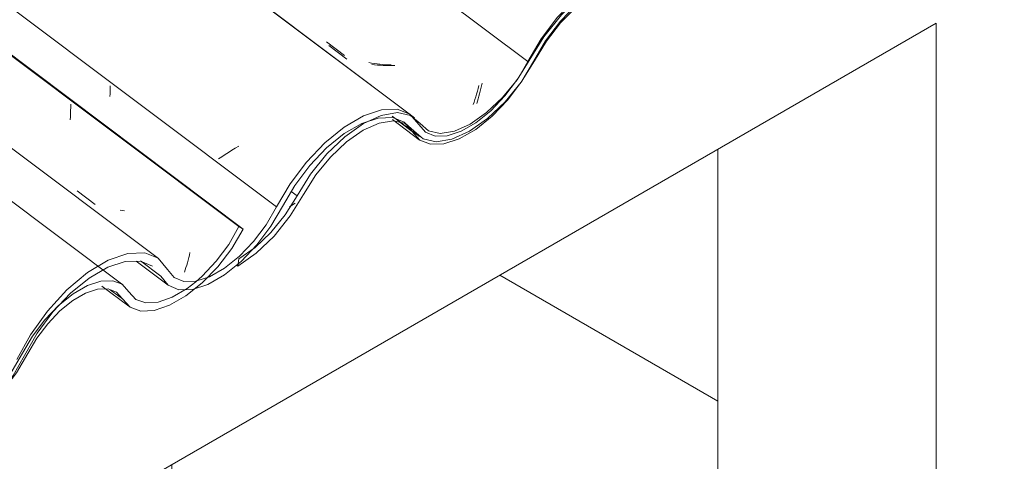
# Model space of a CAD drawing. Header units: millimetres. Extents: x 6528 to 21779, y 617 to 11154.
# Tile 86 of 106: x 17633 to 18143, y 5301 to 5530. Entities that reach past the tile are written whole.
import ezdxf

# ---------------------------------------------------------------- set-up
doc = ezdxf.new("R2010")
doc.units = ezdxf.units.MM
for name, color, linetype, lineweight in [('A-GLAZ-CWMG', 7, 'Continuous', 5), ('A-WALL-PATT', 7, 'Continuous', 5), ('I-WALL', 7, 'Continuous', 5)]:
    doc.layers.add(name, color=color, linetype=linetype, lineweight=lineweight)
pattern_1 = [(35.687, (13408.59, 6161.03), (232.4107, 222.10645), [11.803, -202.805, 11.803, -1347.381]), (35.687, (13408.59, 6161.03), (232.4107, 222.10645), [-226.412, -202.805, 11.803, -417.413, -715.36]), (35.687, (13408.59, 6161.03), (232.4107, 222.10645), [-858.432, 11.803, -202.805, 11.803, -488.949]), (35.687, (13408.59, 6161.03), (232.4107, 222.10645), [-1084.844, -131.269, 11.803, -345.877]), (137.177, (13495.75, 6251.22), (-166.5234, 43.963), [6.535, -112.291, -752.566]), (137.177, (13495.75, 6251.22), (-166.5234, 43.963), [-118.826, 6.535, -112.291, -633.74]), (137.177, (13495.75, 6251.22), (-166.5234, 43.963), [-237.653, 6.535, -231.117, -396.088]), (137.177, (13495.75, 6251.22), (-166.5234, 43.963), [-475.305, 6.535, -112.291, -277.261]), (137.177, (13495.75, 6251.22), (-166.5234, 43.963), [-594.131, 6.535, -72.682, -198.044]), (137.177, (13495.75, 6251.22), (-166.5234, 43.963), [-673.349, 6.535, -191.508]), (247.064, (13524.797, 6382.45), (-65.88806, -266.0695), [12.3, -211.345, -1416.419]), (247.064, (13524.797, 6382.45), (-65.88806, -266.0695), [-223.645, 12.3, -211.345, -1192.774]), (247.064, (13524.797, 6382.45), (-65.88806, -266.0695), [-447.29, 12.3, -434.99, -745.484]), (247.064, (13524.797, 6382.45), (-65.88806, -266.0695), [-894.58, 12.3, -211.345, -521.839]), (247.064, (13524.797, 6382.45), (-65.88806, -266.0695), [-1118.225, 12.3, -136.796, -372.742]), (247.064, (13524.797, 6382.45), (-65.88806, -266.0695), [-1267.322, 12.3, -360.441])]

# ---------------------------------------------------------------- blocks, each defined once
blk = doc.blocks.new('FP_74-ISO_02')
at = {"layer": 'A-GLAZ-CWMG'}
blk.add_line((17686.87, 5392.8), (13328.06, 8664.33), dxfattribs=at)
blk = doc.blocks.new('FP_75-ISO_02')
at = {"layer": 'A-GLAZ-CWMG', "color": 9, "true_color": 0xc0c0c0}
for p, q in [((17659.87, 5484.66), (17659.87, 5486.29)), ((17659.72, 5479.79), (17659.8, 5481.41)), ((17659.8, 5481.41), (17659.85, 5483.04)), ((17659.85, 5483.04), (17659.87, 5484.66)), ((17659.62, 5478.18), (17659.72, 5479.79)), ((17721.31, 5408.19), (17721.63, 5409.54)), ((17719.93, 5402.99), (17720.28, 5404.25)), ((17720.28, 5404.25), (17720.63, 5405.54)), ((17720.63, 5405.54), (17720.97, 5406.86)), ((17720.97, 5406.86), (17721.31, 5408.19)), ((17718.84, 5399.34), (17719.21, 5400.53)), ((17719.21, 5400.53), (17719.57, 5401.75)), ((17719.57, 5401.75), (17719.93, 5402.99))]:
    blk.add_line(p, q, dxfattribs=at)
blk = doc.blocks.new('FP_76-ISO_02')
at = {"layer": 'A-GLAZ-CWMG'}
blk.add_line((17676.08, 5392.12), (17690.03, 5381.65), dxfattribs=at)
blk = doc.blocks.new('Rectangular Mullion - Telha Fibrocimento - Ondulada-1908998-ISO_02')
at = {"layer": 'A-GLAZ-CWMG', "true_color": 0xc0c0c0}
h = blk.add_hatch(dxfattribs=at)
h.set_pattern_fill('FP_6', color=9, style=0, pattern_type=2)
h.set_pattern_definition(pattern_1)
h.paths.add_polyline_path([(16964.31, 4950.99), (16973.84, 4957.69), (16983.08, 4966.52), (16991.41, 4976.89), (17005.14, 4998.74), (17012.29, 5007.41), (17020.67, 5015.28), (17029.35, 5021.3), (17038.61, 5025.16), (17044.98, 5026.21), (17051.1, 5024.87), (17060.34, 5016.84), (17067.03, 5015.37), (17076.49, 5017.34), (17084.67, 5021.16), (17093.62, 5027.43), (17102.76, 5036.07), (17111.06, 5046.22), (17128.22, 5072.68), (17131.46, 5076.88), (17139.66, 5085.24), (17148.23, 5092), (17156.72, 5096.77), (17164.64, 5099.3), (17171.57, 5099.43), (17177.12, 5097.17), (17185.55, 5087.8), (17190.67, 5085.81), (17198.29, 5086.28), (17206.03, 5088.94), (17214.76, 5094.11), (17223.5, 5101.31), (17231.75, 5110.14), (17239.03, 5120.06), (17251.49, 5142.04), (17259.61, 5152.98), (17268.79, 5162.67), (17278.48, 5170.54), (17288.33, 5176.2), (17298.4, 5179.14), (17305.81, 5178.97), (17311.25, 5176.71), (17319.32, 5166.8), (17324.87, 5164.47), (17331.86, 5164.61), (17340.79, 5167.75), (17348.48, 5172.17), (17357.07, 5179.09), (17365.95, 5188.58), (17373.66, 5199.31), (17384.83, 5218.51), (17392.58, 5228.8), (17401.29, 5237.9), (17410.46, 5245.29), (17420.39, 5250.83), (17429.73, 5253.45), (17436.2, 5253.39), (17441.55, 5251.29), (17449.57, 5241.97), (17455.15, 5239.77), (17462.11, 5239.99), (17470.97, 5243.15), (17478.63, 5247.58), (17487.11, 5254.41), (17495.23, 5262.88), (17502.47, 5272.47), (17514.71, 5293.4), (17522.39, 5303.58), (17531, 5312.58), (17540.08, 5319.9), (17549.09, 5325.12), (17557.54, 5327.95), (17564.95, 5328.24), (17570.94, 5325.93), (17578.96, 5316.82), (17584.54, 5314.66), (17591.48, 5314.91), (17599.4, 5317.53), (17607.86, 5322.4), (17616.38, 5329.23), (17624.49, 5337.64), (17631.73, 5347.17), (17644.57, 5368.13), (17647.99, 5372.64), (17654.32, 5379.24), (17660.98, 5384.6), (17669.51, 5389.06), (17673.8, 5390.49), (17679.75, 5390.49), (17683.6, 5389), (17690.61, 5381.24), (17696.22, 5379.2), (17703.16, 5379.51), (17711.06, 5382.17), (17719.47, 5387.03), (17727.94, 5393.82), (17736.01, 5402.17), (17743.24, 5411.62), (17749.22, 5421.66), (17747.01, 5422.93), (17741.7, 5413.71), (17735.19, 5404.98), (17726.76, 5396.31), (17720.12, 5390.88), (17712.41, 5386.31), (17705.15, 5383.78), (17698.76, 5383.42), (17693.6, 5385.25), (17686.52, 5393.05), (17681.61, 5394.93), (17675.5, 5394.69), (17666.62, 5391.26), (17659.82, 5387.05), (17653.61, 5382.05), (17646.49, 5374.65), (17640.13, 5366.27), (17629.54, 5348.27), (17623.02, 5339.68), (17615.72, 5332.09), (17606.49, 5325.02), (17600.42, 5321.52), (17593.27, 5319.13), (17587.01, 5318.89), (17581.97, 5320.81), (17573.91, 5329.96), (17567.41, 5332.47), (17559.31, 5332.17), (17550.06, 5329.08), (17540.2, 5323.38), (17530.27, 5315.37), (17520.84, 5305.53), (17512.44, 5294.4), (17500.19, 5273.45), (17493.66, 5264.81), (17486.22, 5257.07), (17478.63, 5250.97), (17470.97, 5246.56), (17463.8, 5244.2), (17457.54, 5244.01), (17452.52, 5246), (17444.48, 5255.34), (17437.92, 5257.89), (17429.73, 5257.59), (17420.39, 5254.45), (17410.41, 5248.65), (17400.38, 5240.53), (17390.86, 5230.55), (17382.41, 5219.27), (17370.13, 5198.14), (17363.58, 5189.45), (17356.22, 5181.78), (17348.48, 5175.56), (17340.79, 5171.16), (17333.6, 5168.83), (17327.34, 5168.7), (17322.35, 5170.78), (17314.17, 5180.76), (17307.19, 5183.58), (17298.4, 5183.23), (17288.33, 5179.74), (17277.61, 5173.32), (17266.88, 5164.35), (17256.8, 5153.4), (17248, 5141.12), (17235.43, 5118.96), (17228.68, 5110.22), (17221.15, 5102.56), (17213.27, 5096.43), (17205.5, 5092.17), (17198.29, 5090.04), (17192.06, 5090.16), (17187.16, 5092.52), (17183.88, 5096.98), (17178.79, 5102), (17171.51, 5103.89), (17162.54, 5102.55), (17152.48, 5098.05), (17142.03, 5090.71), (17131.89, 5081.02), (17122.74, 5069.64), (17108.94, 5047.4), (17101.43, 5038.24), (17093.16, 5030.45), (17084.67, 5024.52), (17076.49, 5020.82), (17069.15, 5019.61), (17063.11, 5020.94), (17053.81, 5029), (17046.95, 5030.45), (17038.61, 5028.99), (17029.35, 5024.72), (17019.75, 5017.92), (17010.43, 5009.02), (17002.01, 4998.6), (16988.84, 4977.46), (16981.43, 4968.36), (16973.25, 4960.61), (16964.83, 4954.72)])
at = {"layer": 'A-GLAZ-CWMG'}
for p, q in [((17749.22, 5421.66), (13328.06, 8739.99)), ((17747.01, 5422.93), (13328.06, 8739.59)), ((17749.22, 5421.66), (17747.01, 5422.93)), ((17686.64, 5385.53), (17680.36, 5390.25))]:
    blk.add_line(p, q, dxfattribs=at)
for points in [[(17686.64, 5385.53, 0), (17690.61, 5381.24, 0), (17696.22, 5379.2, 0), (17703.16, 5379.51, 0), (17711.06, 5382.17, 0), (17719.47, 5387.03, 0), (17727.94, 5393.82, 0), (17736.01, 5402.17, 0), (17743.24, 5411.62, 0), (17749.22, 5421.66, 0)], [(17747.01, 5422.93, 0), (17741.7, 5413.71, 0), (17735.19, 5404.98, 0), (17727.86, 5397.22, 0), (17724.68, 5394.4, 0)], [(17689.96, 5389.17, 0), (17686.52, 5393.05, 0), (17681.61, 5394.93, 0), (17675.5, 5394.69, 0), (17668.53, 5392.36, 0), (17661.09, 5388.07, 0), (17653.61, 5382.05, 0), (17646.49, 5374.65, 0), (17640.13, 5366.27, 0), (17634.9, 5357.38, 0)], [(17724.66, 5394.39, 0), (17720.12, 5390.88, 0), (17712.41, 5386.31, 0), (17705.15, 5383.78, 0), (17698.76, 5383.42, 0), (17693.6, 5385.25, 0), (17689.96, 5389.17, 0)], [(17637.7, 5357.28, 0), (17642.34, 5365.18, 0), (17647.99, 5372.64, 0), (17654.32, 5379.24, 0), (17660.98, 5384.6, 0), (17667.6, 5388.42, 0), (17673.8, 5390.49, 0), (17679.23, 5390.68, 0), (17683.6, 5389, 0), (17686.64, 5385.53, 0)], [(17575.06, 5321.25, 0), (17578.96, 5316.82, 0), (17584.54, 5314.66, 0), (17591.48, 5314.91, 0), (17599.4, 5317.53, 0), (17607.86, 5322.4, 0), (17616.38, 5329.23, 0), (17624.49, 5337.64, 0), (17631.73, 5347.17, 0), (17637.7, 5357.28, 0)], [(17634.9, 5357.38, 0), (17629.54, 5348.27, 0), (17623.02, 5339.68, 0), (17615.72, 5332.09, 0), (17608.04, 5325.92, 0), (17600.42, 5321.52, 0), (17593.27, 5319.13, 0), (17587.01, 5318.89, 0), (17581.97, 5320.81, 0), (17578.44, 5324.78, 0)]]:
    blk.add_polyline3d(points, dxfattribs=at)
for name in ['FP_74-ISO_02', 'FP_75-ISO_02', 'FP_76-ISO_02']:
    blk.add_blockref(name, (0, 0), dxfattribs=at)
blk = doc.blocks.new('FP_80-ISO_02')
at = {"layer": 'A-GLAZ-CWMG'}
blk.add_line((17693.76, 5405.01), (17710.33, 5392.57), dxfattribs=at)
blk = doc.blocks.new('FP_88-ISO_02')
at = {"layer": 'A-GLAZ-CWMG'}
blk.add_line((17705.32, 5406.44), (13328.06, 8691.81), dxfattribs=at)
blk = doc.blocks.new('FP_89-ISO_02')
at = {"layer": 'A-GLAZ-CWMG', "color": 9, "true_color": 0xc0c0c0}
for p, q in [((17680.31, 5494.42), (17680.32, 5495.8)), ((17680.2, 5490.3), (17680.25, 5491.67)), ((17680.25, 5491.67), (17680.29, 5493.05)), ((17680.29, 5493.05), (17680.31, 5494.42)), ((17663.27, 5441.42), (17672.55, 5434.4)), ((17686.91, 5431.26), (17685.46, 5431.44)), ((17687.74, 5431.17), (17686.91, 5431.26))]:
    blk.add_line(p, q, dxfattribs=at)
blk = doc.blocks.new('FP_90-ISO_02')
at = {"layer": 'A-GLAZ-CWMG'}
blk.add_line((17835.87, 5480.84), (13328.06, 8864.2), dxfattribs=at)
at = {"layer": 'A-GLAZ-CWMG', "color": 9, "true_color": 0xc0c0c0}
for p, q in [((17739.78, 5460.25), (17738.1, 5459.13)), ((17741.5, 5461.36), (17739.78, 5460.25)), ((17743.25, 5462.47), (17741.5, 5461.36)), ((17745.03, 5463.57), (17743.25, 5462.47)), ((17746.85, 5464.66), (17745.03, 5463.57)), ((17738.1, 5459.13), (17736.45, 5458))]:
    blk.add_line(p, q, dxfattribs=at)
blk = doc.blocks.new('FP_91-ISO_02')
at = {"layer": 'A-GLAZ-CWMG', "color": 9, "true_color": 0xc0c0c0}
for p, q in [((17793.53, 5516.73), (17802.81, 5509.7)), ((17817.23, 5506.7), (17815.77, 5506.87)), ((17818.69, 5506.55), (17817.23, 5506.7)), ((17820.17, 5506.44), (17818.69, 5506.55)), ((17821.66, 5506.37), (17820.17, 5506.44)), ((17823.15, 5506.33), (17821.66, 5506.37)), ((17824.65, 5506.31), (17823.15, 5506.33)), ((17826.16, 5506.34), (17824.65, 5506.31)), ((17827.67, 5506.39), (17826.16, 5506.34)), ((17872.56, 5495.76), (17872.87, 5497.14)), ((17871.24, 5490.43), (17871.58, 5491.73)), ((17871.58, 5491.73), (17871.92, 5493.05)), ((17871.92, 5493.05), (17872.24, 5494.4)), ((17872.24, 5494.4), (17872.56, 5495.76)), ((17870.17, 5486.67), (17870.53, 5487.9)), ((17870.53, 5487.9), (17870.89, 5489.15)), ((17870.89, 5489.15), (17871.24, 5490.43))]:
    blk.add_line(p, q, dxfattribs=at)
blk = doc.blocks.new('FP_98-ISO_02')
at = {"layer": 'A-GLAZ-CWMG'}
blk.add_line((17826.46, 5478.34), (17840.35, 5467.92), dxfattribs=at)
blk = doc.blocks.new('Rectangular Mullion - Telha Fibrocimento - Ondulada-V79-ISO_02')
at = {"layer": 'A-GLAZ-CWMG', "true_color": 0xc0c0c0}
h = blk.add_hatch(dxfattribs=at)
h.set_pattern_fill('FP_6', color=9, style=0, pattern_type=2)
h.set_pattern_definition(pattern_1)
h.paths.add_polyline_path([(17355.34, 5176.75), (17365.95, 5184.48), (17375.49, 5193.99), (17382.44, 5202.65), (17395.7, 5223.92), (17403.32, 5233.17), (17412.38, 5241.51), (17420.39, 5247.06), (17429.73, 5250.94), (17436.01, 5251.97), (17442.13, 5250.63), (17451.37, 5242.6), (17458.06, 5241.13), (17467.52, 5243.1), (17475.7, 5246.92), (17486.34, 5254.78), (17493.79, 5261.83), (17502.09, 5271.98), (17515.14, 5293.12), (17522.49, 5302.64), (17530.69, 5311), (17540.2, 5318.29), (17549.09, 5322.96), (17555.67, 5325.06), (17562.6, 5325.19), (17568.15, 5322.94), (17575.97, 5313.79), (17581.7, 5311.57), (17589.32, 5312.04), (17597.06, 5314.71), (17606.49, 5320.45), (17614.53, 5327.08), (17622.78, 5335.9), (17630.06, 5345.82), (17642.77, 5368.13), (17650.64, 5378.74), (17659.82, 5388.43), (17669.51, 5396.3), (17679.36, 5401.96), (17689.43, 5404.9), (17696.5, 5404.87), (17702.28, 5402.47), (17710.35, 5392.56), (17715.9, 5390.23), (17722.89, 5390.37), (17732.36, 5393.82), (17739.51, 5397.93), (17748.1, 5404.85), (17756.29, 5413.42), (17763.56, 5423.11), (17775.86, 5444.27), (17783.61, 5454.56), (17792.32, 5463.66), (17801.49, 5471.05), (17811.42, 5476.59), (17820.76, 5479.21), (17827.23, 5479.15), (17832.58, 5477.05), (17840.6, 5467.73), (17847.03, 5465.55), (17853.14, 5465.75), (17862, 5468.91), (17869.66, 5473.34), (17878.14, 5480.17), (17886.26, 5488.64), (17893.5, 5498.23), (17907.16, 5521.05), (17913.42, 5529.34), (17922.03, 5538.34), (17931.11, 5545.66), (17940.12, 5550.88), (17948.57, 5553.72), (17955.98, 5554), (17961.94, 5551.72), (17969.99, 5542.58), (17975.57, 5540.42), (17982.51, 5540.67), (17990.43, 5543.3), (17998.89, 5548.16), (18007.41, 5554.99), (18015.52, 5563.4), (18022.76, 5572.93), (18033.37, 5590.94), (18039.02, 5598.41), (18045.35, 5605), (18052.01, 5610.36), (18060.54, 5614.82), (18064.83, 5616.25), (18070.78, 5616.25), (18074.63, 5614.76), (18081.64, 5607), (18087.56, 5604.97), (18094.19, 5605.27), (18102.09, 5607.93), (18110.5, 5612.79), (18120.71, 5621.38), (18127.04, 5627.93), (18134.27, 5637.39), (18140.25, 5647.42), (18138.04, 5648.69), (18132.73, 5639.47), (18126.22, 5630.74), (18116.94, 5621.38), (18111.15, 5616.64), (18103.44, 5612.08), (18096.18, 5609.54), (18089.79, 5609.18), (18084.63, 5611.01), (18077.55, 5618.81), (18072.64, 5620.69), (18066.53, 5620.45), (18059.56, 5618.13), (18050.85, 5612.81), (18044.64, 5607.81), (18037.52, 5600.41), (18031.16, 5592.03), (18020.57, 5574.03), (18014.05, 5565.44), (18006.75, 5557.85), (17999.07, 5551.68), (17991.45, 5547.28), (17984.3, 5544.89), (17978.04, 5544.65), (17973, 5546.57), (17964.94, 5555.72), (17958.44, 5558.23), (17950.34, 5557.93), (17941.09, 5554.84), (17931.23, 5549.14), (17921.3, 5541.13), (17911.87, 5531.29), (17903.47, 5520.16), (17891.22, 5499.21), (17884.69, 5490.57), (17877.37, 5482.93), (17869.66, 5476.73), (17862, 5472.32), (17854.83, 5469.96), (17848.57, 5469.77), (17843.55, 5471.77), (17835.51, 5481.1), (17828.95, 5483.65), (17820.76, 5483.35), (17811.42, 5480.21), (17801.44, 5474.41), (17791.41, 5466.29), (17781.89, 5456.31), (17773.44, 5445.03), (17761.16, 5423.9), (17754.61, 5415.21), (17747.25, 5407.54), (17739.51, 5401.33), (17731.82, 5396.92), (17724.63, 5394.59), (17718.37, 5394.46), (17713.38, 5396.54), (17705.2, 5406.52), (17698.22, 5409.34), (17689.43, 5408.99), (17679.36, 5405.5), (17666.62, 5397.39), (17657.91, 5390.11), (17647.83, 5379.16), (17639.03, 5366.88), (17626.46, 5344.72), (17619.71, 5335.98), (17612.18, 5328.33), (17604.3, 5322.19), (17596.53, 5317.93), (17589.32, 5315.8), (17583.09, 5315.92), (17578.19, 5318.28), (17574.91, 5322.74), (17569.82, 5327.76), (17562.54, 5329.66), (17553.57, 5328.31), (17543.51, 5323.82), (17533.06, 5316.47), (17522.92, 5306.78), (17513.77, 5295.4), (17499.97, 5273.16), (17492.46, 5264), (17484.19, 5256.21), (17475.7, 5250.28), (17467.52, 5246.58), (17460.18, 5245.37), (17454.14, 5246.7), (17444.84, 5254.76), (17437.98, 5256.21), (17429.64, 5254.75), (17420.38, 5250.48), (17408.51, 5241.51), (17400.38, 5233.44), (17392.58, 5223.62), (17378.47, 5201.51), (17370.13, 5191.91), (17364.28, 5186.37), (17355.86, 5180.48)])
at = {"layer": 'A-GLAZ-CWMG'}
for p, q in [((17896.57, 5508.37), (13328.06, 8937.28)), ((17766.52, 5433.1), (13328.06, 8764.41)), ((17896.57, 5508.37), (17891.73, 5499.99)), ((17836.73, 5472.23), (17830.37, 5477)), ((17706.55, 5397.23), (17696.02, 5405.13))]:
    blk.add_line(p, q, dxfattribs=at)
for points in [[(17969.47, 5550.55, 0), (17964.94, 5555.72, 0), (17958.44, 5558.23, 0), (17950.34, 5557.93, 0), (17941.09, 5554.84, 0), (17931.23, 5549.14, 0), (17921.3, 5541.13, 0), (17911.87, 5531.29, 0), (17903.47, 5520.16, 0), (17896.57, 5508.37, 0)], [(17899.43, 5508.39, 0), (17905.74, 5519.16, 0), (17913.42, 5529.34, 0), (17922.03, 5538.34, 0), (17931.11, 5545.66, 0), (17940.12, 5550.88, 0), (17948.57, 5553.72, 0), (17955.98, 5554, 0), (17961.94, 5551.72, 0), (17966.09, 5547.01, 0)], [(17836.73, 5472.23, 0), (17840.6, 5467.73, 0), (17846.18, 5465.53, 0), (17853.14, 5465.75, 0), (17861.09, 5468.39, 0), (17869.58, 5473.29, 0), (17878.14, 5480.17, 0), (17886.26, 5488.64, 0), (17893.5, 5498.23, 0), (17899.43, 5508.39, 0)], [(17891.22, 5499.21, 0), (17884.69, 5490.57, 0), (17877.37, 5482.93, 0), (17869.66, 5476.73, 0), (17862, 5472.32, 0), (17854.83, 5469.96, 0), (17848.57, 5469.77, 0), (17843.55, 5471.77, 0), (17840.07, 5475.84, 0)], [(17840.07, 5475.84, 0), (17835.51, 5481.1, 0), (17828.95, 5483.65, 0), (17820.76, 5483.35, 0), (17811.42, 5480.21, 0), (17801.44, 5474.41, 0), (17791.41, 5466.29, 0), (17781.89, 5456.31, 0), (17773.44, 5445.03, 0), (17766.52, 5433.1, 0)], [(17769.5, 5433.37, 0), (17775.86, 5444.27, 0), (17783.61, 5454.56, 0), (17792.32, 5463.66, 0), (17801.49, 5471.05, 0), (17810.6, 5476.32, 0), (17819.13, 5479.15, 0), (17826.6, 5479.4, 0), (17832.58, 5477.05, 0), (17836.73, 5472.23, 0)], [(17706.55, 5397.23, 0), (17710.35, 5392.56, 0), (17715.9, 5390.23, 0), (17722.89, 5390.37, 0), (17730.9, 5392.98, 0), (17739.46, 5397.9, 0), (17748.1, 5404.85, 0), (17756.29, 5413.42, 0), (17763.56, 5423.11, 0), (17769.5, 5433.37, 0)], [(17766.52, 5433.1, 0), (17761.16, 5423.9, 0), (17754.61, 5415.21, 0), (17747.25, 5407.54, 0), (17739.51, 5401.33, 0), (17731.82, 5396.92, 0), (17724.66, 5394.6, 0)], [(17709.95, 5400.71, 0), (17705.2, 5406.52, 0), (17698.22, 5409.34, 0), (17689.43, 5408.99, 0), (17679.36, 5405.5, 0), (17668.64, 5399.08, 0), (17657.91, 5390.11, 0), (17647.83, 5379.16, 0), (17639.03, 5366.88, 0), (17632.03, 5354.04, 0)], [(17635.94, 5356.26, 0), (17642.52, 5367.8, 0), (17650.64, 5378.74, 0), (17659.82, 5388.43, 0), (17669.51, 5396.3, 0), (17679.14, 5401.89, 0), (17688.16, 5404.87, 0), (17696.02, 5405.07, 0), (17702.28, 5402.47, 0), (17702.31, 5402.44, 0)], [(17724.63, 5394.59, 0), (17718.37, 5394.46, 0), (17713.38, 5396.54, 0), (17709.95, 5400.71, 0)], [(17572, 5318.41, 0), (17575.97, 5313.79, 0), (17581.7, 5311.57, 0), (17588.88, 5311.89, 0), (17597.06, 5314.71, 0), (17605.79, 5319.87, 0), (17614.53, 5327.08, 0), (17622.78, 5335.9, 0), (17630.06, 5345.82, 0), (17635.94, 5356.26, 0)]]:
    blk.add_polyline3d(points, dxfattribs=at)
for name in ['FP_90-ISO_02', 'FP_88-ISO_02', 'FP_91-ISO_02', 'FP_89-ISO_02', 'FP_98-ISO_02', 'FP_80-ISO_02']:
    blk.add_blockref(name, (0, 0), dxfattribs=at)
blk = doc.blocks.new('FP_102-ISO_02')
at = {"layer": 'A-GLAZ-CWMG'}
blk.add_line((17826.31, 5480.16), (17840.42, 5469.57), dxfattribs=at)
blk = doc.blocks.new('FP_103-ISO_02')
at = {"layer": 'A-GLAZ-CWMG'}
blk.add_line((17837.96, 5479.25), (13328.06, 8864.18), dxfattribs=at)
blk = doc.blocks.new('FP_104-ISO_02')
at = {"layer": 'A-GLAZ-CWMG', "color": 9, "true_color": 0xc0c0c0}
for p, q in [((17792.3, 5518.56), (17801.58, 5511.55)), ((17815.59, 5507.56), (17814.16, 5507.83)), ((17817.03, 5507.33), (17815.59, 5507.56)), ((17818.48, 5507.13), (17817.03, 5507.33)), ((17819.94, 5506.96), (17818.48, 5507.13)), ((17821.41, 5506.83), (17819.94, 5506.96)), ((17822.9, 5506.73), (17821.41, 5506.83)), ((17824.39, 5506.66), (17822.9, 5506.73)), ((17825.88, 5506.62), (17824.39, 5506.66)), ((17870.86, 5494.44), (17871.25, 5495.95)), ((17869.63, 5490.12), (17870.04, 5491.53)), ((17870.04, 5491.53), (17870.45, 5492.97)), ((17870.45, 5492.97), (17870.86, 5494.44)), ((17868.35, 5486.08), (17868.78, 5487.39)), ((17868.78, 5487.39), (17869.2, 5488.74)), ((17869.2, 5488.74), (17869.63, 5490.12))]:
    blk.add_line(p, q, dxfattribs=at)
blk = doc.blocks.new('Rectangular Mullion - Telha Fibrocimento - Ondulada-V99-ISO_02')
at = {"layer": 'A-GLAZ-CWMG', "true_color": 0xc0c0c0}
h = blk.add_hatch(dxfattribs=at)
h.set_pattern_fill('FP_6', color=9, style=0, pattern_type=2)
h.set_pattern_definition(pattern_1)
h.paths.add_polyline_path([(17746.37, 5402.52), (17757.08, 5410.34), (17766.52, 5419.76), (17773.47, 5428.42), (17786.89, 5449.88), (17794.35, 5458.93), (17802.73, 5466.8), (17811.42, 5472.82), (17820.76, 5476.7), (17827.04, 5477.74), (17833.16, 5476.39), (17842.4, 5468.36), (17849.09, 5466.9), (17858.55, 5468.86), (17866.73, 5472.68), (17877.37, 5480.54), (17884.82, 5487.59), (17893.12, 5497.74), (17907.16, 5520.17), (17913.52, 5528.4), (17921.97, 5536.96), (17931.23, 5544.05), (17940.12, 5548.72), (17946.7, 5550.82), (17953.63, 5550.96), (17959.18, 5548.7), (17967.29, 5539.44), (17972.73, 5537.34), (17980.35, 5537.8), (17988.09, 5540.47), (17996.82, 5545.63), (18005.56, 5552.84), (18013.81, 5561.66), (18021.09, 5571.58), (18033.55, 5593.56), (18041.67, 5604.5), (18050.85, 5614.19), (18060.54, 5622.06), (18070.39, 5627.72), (18080.46, 5630.66), (18087.56, 5630.62), (18093.31, 5628.23), (18101.38, 5618.32), (18106.93, 5615.99), (18113.92, 5616.14), (18123.39, 5619.58), (18130.54, 5623.69), (18140.25, 5631.79), (18147.7, 5639.69), (18154.59, 5648.88), (18166.89, 5670.03), (18174.64, 5680.32), (18183.35, 5689.42), (18192.52, 5696.81), (18202.45, 5702.35), (18210.16, 5704.91), (18218.26, 5704.91), (18223.61, 5702.81), (18231.63, 5693.49), (18237.21, 5691.29), (18244.17, 5691.51), (18253.03, 5694.67), (18260.69, 5699.1), (18269.17, 5705.93), (18277.29, 5714.41), (18284.53, 5723.99), (18299.09, 5748), (18304.45, 5755.1), (18313.06, 5764.1), (18322.14, 5771.42), (18331.15, 5776.64), (18339.6, 5779.48), (18347.01, 5779.76), (18352.97, 5777.48), (18361.02, 5768.34), (18366.6, 5766.18), (18373.54, 5766.43), (18381.46, 5769.06), (18389.92, 5773.92), (18398.44, 5780.75), (18407.34, 5790.21), (18413.79, 5798.69), (18424.4, 5816.71), (18430.05, 5824.17), (18438.44, 5832.42), (18443.04, 5836.12), (18451.57, 5840.58), (18455.86, 5842.01), (18461.81, 5842.01), (18465.66, 5840.52), (18472.67, 5832.76), (18478.28, 5830.72), (18485.22, 5831.04), (18493.12, 5833.7), (18501.53, 5838.55), (18510, 5845.34), (18518.07, 5853.69), (18525.3, 5863.15), (18531.28, 5873.19), (18529.07, 5874.45), (18523.76, 5865.23), (18517.25, 5856.5), (18508.51, 5847.58), (18502.18, 5842.4), (18494.47, 5837.84), (18487.21, 5835.3), (18480.82, 5834.94), (18475.66, 5836.77), (18468.58, 5844.57), (18463.67, 5846.45), (18457.56, 5846.21), (18450.59, 5843.89), (18441.88, 5838.57), (18434.55, 5832.42), (18428.55, 5826.17), (18422.19, 5817.79), (18411.6, 5799.8), (18404.12, 5790.21), (18397.78, 5783.61), (18388.24, 5776.36), (18382.48, 5773.04), (18375.33, 5770.65), (18369.07, 5770.41), (18364.03, 5772.33), (18355.97, 5781.48), (18349.47, 5783.99), (18341.37, 5783.7), (18332.12, 5780.61), (18322.26, 5774.9), (18312.33, 5766.9), (18302.9, 5757.05), (18294.5, 5745.92), (18282.25, 5724.97), (18275.72, 5716.33), (18267.97, 5708.35), (18260.69, 5702.49), (18253.03, 5698.08), (18245.86, 5695.72), (18239.6, 5695.53), (18234.58, 5697.53), (18226.54, 5706.86), (18219.98, 5709.41), (18211.79, 5709.11), (18202.14, 5705.79), (18192.47, 5700.18), (18182.44, 5692.05), (18172.92, 5682.07), (18164.47, 5670.79), (18152.19, 5649.66), (18144.2, 5639.47), (18138.28, 5633.3), (18130.54, 5627.09), (18122.85, 5622.68), (18115.66, 5620.35), (18109.4, 5620.22), (18104.41, 5622.3), (18096.23, 5632.28), (18089.25, 5635.1), (18080.46, 5634.75), (18070.39, 5631.26), (18059.67, 5624.84), (18048.94, 5615.88), (18038.86, 5604.92), (18030.06, 5592.65), (18017.49, 5570.48), (18010.74, 5561.75), (18003.21, 5554.09), (17995.33, 5547.95), (17987.56, 5543.7), (17980.35, 5541.56), (17974.12, 5541.68), (17969.22, 5544.04), (17965.94, 5548.51), (17960.85, 5553.52), (17953.57, 5555.42), (17944.6, 5554.07), (17934.54, 5549.58), (17924.09, 5542.23), (17913.95, 5532.54), (17904.8, 5521.16), (17891, 5498.92), (17883.49, 5489.76), (17875.22, 5481.97), (17866.73, 5476.04), (17858.55, 5472.35), (17851.21, 5471.13), (17845.17, 5472.47), (17835.87, 5480.53), (17829.01, 5481.97), (17820.02, 5480.21), (17811.41, 5476.24), (17801.44, 5469.09), (17791.41, 5459.2), (17783.61, 5449.38), (17769.5, 5427.27), (17763.49, 5419.88), (17752.75, 5410.34), (17746.89, 5406.24)])
h = blk.add_hatch(dxfattribs=at)
h.set_pattern_fill('FP_10', color=9, style=0, pattern_type=2)
h.set_pattern_definition([(330, (17732.087, 9338.35), (229.8948, -66.36456), [10.95, -188.144, 10.95, -1249.982]), (330, (17732.087, 9338.35), (229.8948, -66.36456), [-210.045, -188.144, 10.95, -387.239, -663.648]), (330, (17732.087, 9338.35), (229.8948, -66.36456), [-796.378, 10.95, -188.144, 10.95, -453.604]), (330, (17732.087, 9338.35), (229.8948, -66.36456), [-1006.423, -121.779, 10.95, -320.874]), (111.206, (17818.3, 9321.76), (-164.72045, 291.81386), [13.108, -225.225, -1509.443]), (111.206, (17818.3, 9321.76), (-164.72045, 291.81386), [-238.333, 13.108, -225.225, -1271.11]), (111.206, (17818.3, 9321.76), (-164.72045, 291.81386), [-476.666, 13.108, -463.558, -794.444]), (111.206, (17818.3, 9321.76), (-164.72045, 291.81386), [-953.332, 13.108, -225.225, -556.111]), (111.206, (17818.3, 9321.76), (-164.72045, 291.81386), [-1191.665, 13.108, -145.78, -397.222]), (111.206, (17818.3, 9321.76), (-164.72045, 291.81386), [-1350.554, 13.108, -384.113]), (234.896, (17847.034, 9437.9), (-65.1737, -225.449), [8.245, -141.67, -949.464]), (234.896, (17847.034, 9437.9), (-65.1737, -225.449), [-149.915, 8.245, -141.67, -799.548]), (234.896, (17847.034, 9437.9), (-65.1737, -225.449), [-299.831, 8.245, -291.585, -499.718]), (234.896, (17847.034, 9437.9), (-65.1737, -225.449), [-599.661, 8.245, -141.67, -349.802]), (234.896, (17847.034, 9437.9), (-65.1737, -225.449), [-749.577, 8.245, -91.698, -249.859]), (234.896, (17847.034, 9437.9), (-65.1737, -225.449), [-849.52, 8.245, -241.614])])
h.paths.add_polyline_path([(17746.37, 5402.52), (17746.52, 5403.58), (17745.76, 5402.97)])
at = {"layer": 'A-GLAZ-CWMG'}
for p, q in [((17777.07, 5438.85), (17774.03, 5441.13)), ((17746.89, 5406.24), (17746.37, 5402.52)), ((17746.37, 5402.52), (17745.76, 5402.97))]:
    blk.add_line(p, q, dxfattribs=at)
for points in [[(17965.94, 5548.51, 0), (17960.85, 5553.52, 0), (17953.57, 5555.42, 0), (17944.6, 5554.07, 0), (17934.54, 5549.58, 0), (17924.09, 5542.23, 0), (17913.95, 5532.54, 0), (17904.8, 5521.16, 0), (17897.28, 5508.87, 0)], [(17900.06, 5508.75, 0), (17906.17, 5518.88, 0), (17913.52, 5528.4, 0), (17921.72, 5536.77, 0), (17930.29, 5543.52, 0), (17938.78, 5548.3, 0), (17946.7, 5550.82, 0), (17953.63, 5550.96, 0), (17959.18, 5548.7, 0), (17963.03, 5544.17, 0)], [(17837.58, 5472.56, 0), (17842.4, 5468.36, 0), (17849.09, 5466.9, 0), (17857.22, 5468.26, 0), (17866.28, 5472.36, 0), (17875.68, 5478.95, 0), (17884.82, 5487.59, 0), (17893.12, 5497.74, 0), (17900.06, 5508.75, 0)], [(17897.28, 5508.87, 0), (17891, 5498.92, 0), (17883.49, 5489.76, 0), (17875.22, 5481.97, 0), (17866.73, 5476.04, 0), (17858.55, 5472.35, 0), (17851.21, 5471.13, 0), (17845.17, 5472.47, 0), (17840.82, 5476.27, 0)], [(17840.82, 5476.27, 0), (17835.87, 5480.53, 0), (17829.01, 5481.97, 0), (17820.67, 5480.51, 0), (17811.41, 5476.24, 0), (17801.81, 5469.44, 0), (17792.49, 5460.54, 0), (17784.07, 5450.12, 0), (17777.07, 5438.85, 0)], [(17780.33, 5439.62, 0), (17786.73, 5449.68, 0), (17794.35, 5458.93, 0), (17802.73, 5466.8, 0), (17811.33, 5472.78, 0), (17819.6, 5476.51, 0), (17827.04, 5477.74, 0), (17833.16, 5476.39, 0), (17837.58, 5472.56, 0)], [(17746.37, 5402.52, 0), (17755.9, 5409.21, 0), (17765.14, 5418.04, 0), (17773.47, 5428.42, 0), (17780.33, 5439.62, 0)], [(17777.07, 5438.85, 0), (17770.9, 5428.98, 0), (17763.49, 5419.88, 0), (17755.31, 5412.13, 0), (17746.89, 5406.24, 0)]]:
    blk.add_polyline3d(points, dxfattribs=at)
for name in ['FP_103-ISO_02', 'FP_104-ISO_02', 'FP_102-ISO_02']:
    blk.add_blockref(name, (0, 0), dxfattribs=at)

msp = doc.modelspace()

# ---------------------------------------------------------------- hatches: boundary and pattern name
at = {"layer": 'A-WALL-PATT', "true_color": 0x808080}
h = msp.add_hatch(dxfattribs=at)
h.set_pattern_fill('FP_24', color=8, style=0, pattern_type=2)
h.set_pattern_definition([(330, (18277.74, 4679.12), (0.0004, 244.95), []), (90, (18277.74, 4679.12), (-282.84, 163.3), [])])
h.paths.add_polyline_path([(17994.9, 4352.52), (17994.9, 4806.53), (17988.73, 4807.14), (17967.29, 4815.78), (17963.92, 4817.1), (17963.39, 4816.66), (17817.84, 4732.63), (17785, 4750.72), (17606.06, 4854.03), (17606.06, 4658.67), (17607.47, 4657.85), (17607.47, 4576.2)])
h.paths.add_polyline_path([(17994.9, 5087.37), (17994.9, 5462.96), (17669.63, 5275.16), (17733.05, 5238.54), (17733.05, 5240.52), (17733.55, 5241.01), (17757.08, 5258.58), (17759.08, 5258.51), (17857.45, 5226.06), (17857.45, 5224.76), (17862.06, 5230.18), (17873.21, 5229.38), (17884.35, 5222.83), (17888.97, 5214.36), (17873.7, 5183.32), (17910.12, 5171.09), (17929.17, 5161.65), (17944.54, 5147.51), (17954.91, 5135.27), (17960.85, 5120.43), (17962.87, 5105.86), (17971.36, 5100.96)])
h.paths.add_polyline_path([(17903.02, 5109.73), (17903.13, 5118.18), (17903.02, 5118.29), (17903.02, 5113.14)])
h.paths.add_polyline_path([(17939.37, 5119.43), (17937.68, 5123.73), (17931.89, 5132.73), (17920.97, 5142.75), (17915.19, 5147.02), (17896.13, 5154.21), (17864.39, 5164.69), (17863.72, 5163.1), (17938.06, 5120.19)])
h.paths.add_polyline_path([(17835.11, 5179.62), (17850.9, 5211.53), (17761.04, 5240.83), (17759.37, 5240.2), (17746.78, 5230.62), (17834.34, 5180.06)])

# ---------------------------------------------------------------- linework, layer by layer
at = {"layer": 'I-WALL'}
for p, q in [((16870.6, 4813.84), (18108.04, 5528.28)), ((18108.04, 5528.28), (18108.04, 3634)), ((17994.9, 3780.97), (17994.9, 5462.96))]:
    msp.add_line(p, q, dxfattribs=at)

# ---------------------------------------------------------------- block references
at = {"layer": 'A-GLAZ-CWMG'}
for name in ['Rectangular Mullion - Telha Fibrocimento - Ondulada-V99-ISO_02', 'Rectangular Mullion - Telha Fibrocimento - Ondulada-V79-ISO_02', 'Rectangular Mullion - Telha Fibrocimento - Ondulada-1908998-ISO_02']:
    msp.add_blockref(name, (0, 0), dxfattribs=at)

doc.saveas('drawing.dxf')
